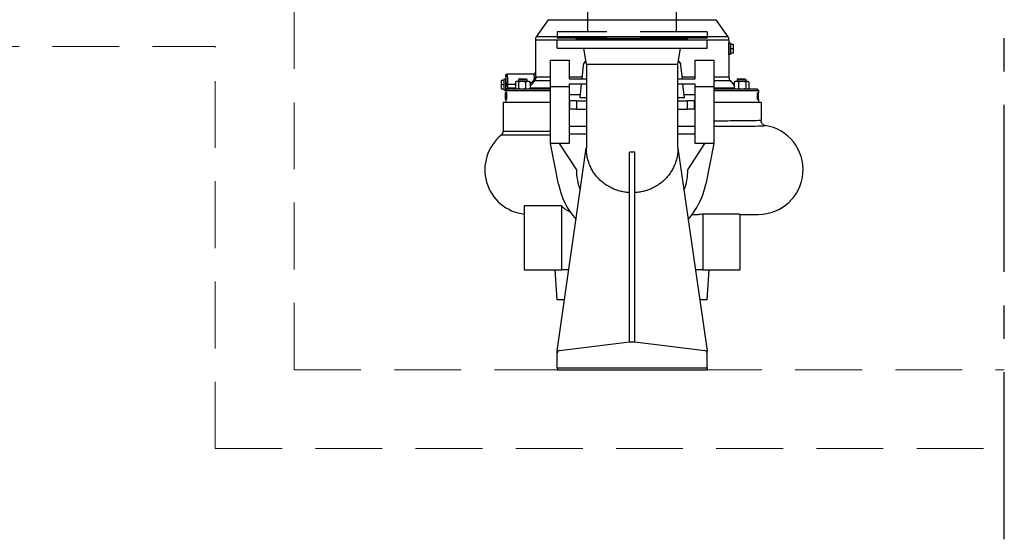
# Model space of a CAD drawing. Header units: millimetres. Extents: x -3789 to 8091, y -6405 to 1995.
# Tile 43 of 48: x 3535 to 5407, y -1459 to -472. Entities that reach past the tile are written whole.
import ezdxf

# ---------------------------------------------------------------- set-up
doc = ezdxf.new("R2010")
doc.units = ezdxf.units.MM
doc.header["$LTSCALE"] = 20
doc.linetypes.add('CENTER', pattern=[50.8, 31.75, -6.35, 6.35, -6.35])
doc.linetypes.add('HIDDEN', pattern=[9.525, 6.35, -3.175])
doc.layers.add('01-LINIE-025', color=1, linetype='CONTINUOUS')
doc.layers.add('02-LINIE-035', color=2, linetype='CONTINUOUS')
doc.layers.add('03-LINIE-050', color=3, linetype='CONTINUOUS', lineweight=13)

# ---------------------------------------------------------------- blocks, each defined once
blk = doc.blocks.new('A$C1cc2a574')
at = {"layer": '01-LINIE-025', "color": 6, "linetype": 'HIDDEN'}
for p, q in [((-658, 286.5), (-658, 571.5)), ((-634, 571.5), (-658, 571.5)), ((-634, 286.5), (-634, 571.5)), ((-629, 286.5), (-629, 571.5)), ((-617, 571.5), (-629, 571.5)), ((-617, 286.5), (-617, 571.5)), ((-634, 535), (-631, 535)), ((-631, 323), (-631, 535)), ((-661, 513.2), (-775, 513.2)), ((-661, 513.2), (-661, 344.9)), ((-661, 344.9), (-661, 513.2)), ((-661, 513.2), (-658, 513.2)), ((-617, 513.2), (-229, 513.2)), ((-229, 344.9), (-229, 513.2)), ((0, 513.2), (-229, 513.2)), ((-229, 513.2), (-229, 344.9)), ((-775, 344.9), (-661, 344.9)), ((-661, 344.9), (-658, 344.9)), ((-617, 344.9), (-229, 344.9)), ((-229, 344.9), (0, 344.9)), ((-634, 323), (-631, 323)), ((-84.2, 314), (-84.2, 200)), ((84.2, 200), (84.2, 314)), ((-634, 286.5), (-658, 286.5)), ((-617, 286.5), (-629, 286.5)), ((-84.2, 12), (-84.2, 200)), ((84.2, 200), (-84.2, 200)), ((-84.2, 200), (84.2, 200)), ((84.2, 12), (84.2, 200)), ((142.5, 12), (-142.5, 12)), ((-142.5, 12), (-142.5, 0)), ((142.5, 0), (-142.5, 0)), ((142.5, 12), (142.5, 0))]:
    blk.add_line(p, q, dxfattribs=at)
for centre in [(-45.9, 539.9), (45.9, 539.9), (110.9, 474.9), (110.9, 383.1), (-45.9, 318.1), (45.9, 318.1)]:
    blk.add_circle(centre, 11, dxfattribs=at)
for radius, start, end in [(142.5, 216.1944, 143.8056), (85.2, 260.7859, 99.2141), (84.2, 270, 90), (84.2, 270, 90)]:
    blk.add_arc((0, 429), radius, start, end, dxfattribs=at)

msp = doc.modelspace()

# ---------------------------------------------------------------- linework, layer by layer
at = {"layer": '01-LINIE-025', "linetype": 'CENTER', "ltscale": 0.5}
msp.add_line((5406.8, -1459.1), (5406.8, 511.7), dxfattribs=at)
at = {"layer": '02-LINIE-035'}
for p, q in [((4540, -471.8), (4517.1, -504.5)), ((4540, -471.8), (4858.6, -471.8)), ((4858.6, -471.8), (4881.5, -504.5)), ((4881.5, -504.5), (4517.1, -504.5)), ((4515.3, -510.2), (4556.8, -510.2)), ((4515.3, -510.2), (4515.3, -572.4)), ((4556.8, -509.9), (4841.8, -509.9)), ((4556.8, -525.9), (4556.8, -509.9)), ((4594.5, -506.9), (4593.8, -507.6)), ((4593.8, -507.6), (4804.8, -507.6)), ((4593.8, -509.9), (4593.8, -507.6)), ((4594.5, -506.9), (4804.1, -506.9)), ((4804.1, -506.9), (4804.8, -507.6)), ((4804.8, -509.9), (4804.8, -507.6)), ((4841.8, -525.9), (4841.8, -509.9)), ((4841.8, -510.2), (4883.3, -510.2)), ((4883.3, -510.2), (4883.3, -515.7)), ((4883.3, -516.2), (4883.3, -538.2)), ((4886.3, -516.2), (4883.3, -516.2)), ((4886.3, -516.2), (4886.3, -538.2)), ((4891.5, -518.7), (4886.3, -518.7)), ((4891.5, -518.7), (4892.3, -518.7)), ((4892.3, -523), (4892.3, -518.7)), ((4892.3, -531.5), (4892.3, -523)), ((4556.8, -525.9), (4841.8, -525.9)), ((4612.3, -556.9), (4607.3, -525.9)), ((4786.3, -556.9), (4791.2, -525.9)), ((4886.3, -538.2), (4883.3, -538.2)), ((4883.3, -538.7), (4883.3, -581.2)), ((4891.5, -527.2), (4886.3, -527.2)), ((4891.5, -535.7), (4886.3, -535.7)), ((4892.3, -535.7), (4891.5, -535.7)), ((4892.3, -535.7), (4892.3, -531.5)), ((4544.3, -598.9), (4544.3, -548.9)), ((4544.3, -548.9), (4579.3, -548.9)), ((4579.3, -548.9), (4579.3, -584.4)), ((4606.4, -558), (4603.7, -584.4)), ((4786.3, -556.9), (4612.3, -556.9)), ((4612.3, -556.9), (4612.3, -716.2)), ((4786.3, -716.2), (4786.3, -556.9)), ((4794.9, -584.4), (4792.1, -558)), ((4819.3, -548.9), (4854.3, -548.9)), ((4819.3, -584.4), (4819.3, -548.9)), ((4854.3, -548.9), (4854.3, -598.9)), ((4459.3, -577.4), (4459.3, -583.4)), ((4461.8, -574.9), (4512.8, -574.9)), ((4450.3, -586.4), (4451, -586.4)), ((4450.3, -586.4), (4450.3, -590.7)), ((4450.3, -590.7), (4450.3, -599.2)), ((4451, -586.4), (4456.3, -586.4)), ((4451, -594.9), (4456.3, -594.9)), ((4456.3, -605.9), (4456.3, -583.9)), ((4456.3, -583.9), (4459.3, -583.9)), ((4459.3, -605.9), (4459.3, -583.9)), ((4459.4, -586.7), (4459.3, -586.6)), ((4459.8, -586.9), (4459.8, -586.9)), ((4459.9, -606.4), (4459.9, -594.9)), ((4462.4, -594.9), (4459.9, -594.9)), ((4477.7, -594.9), (4462.4, -594.9)), ((4462.4, -594.9), (4462.4, -601.4)), ((4477.7, -590.2), (4477.7, -602.9)), ((4479.4, -589.1), (4478.4, -589.7)), ((4480.3, -589.1), (4479.4, -589.1)), ((4489.8, -589.1), (4480.3, -589.1)), ((4483, -590.2), (4483, -602.9)), ((4485.1, -584.2), (4483.4, -585.2)), ((4483.4, -585.2), (4499.4, -585.2)), ((4483.4, -585.2), (4483.4, -589.1)), ((4485.1, -584.2), (4497.7, -584.2)), ((4500.9, -589.1), (4489.8, -589.1)), ((4496.7, -590.2), (4496.7, -602.9)), ((4497.7, -584.2), (4499.4, -585.2)), ((4499.4, -585.2), (4499.4, -589.1)), ((4503.4, -589.1), (4500.9, -589.1)), ((4503.4, -589.1), (4504.4, -589.7)), ((4505.2, -590.2), (4505.2, -602.9)), ((4505.2, -595.2), (4506.8, -596.5)), ((4514.1, -587.6), (4544.3, -587.6)), ((4544.3, -581.2), (4516.1, -581.2)), ((4544.3, -598.9), (4579.3, -598.9)), ((4544.3, -706.9), (4544.3, -598.9)), ((4604, -581.2), (4579.3, -581.2)), ((4579.3, -584.4), (4612.3, -584.4)), ((4612.3, -594.4), (4579.3, -594.4)), ((4579.3, -594.4), (4579.3, -598.9)), ((4579.3, -598.9), (4579.3, -706.9)), ((4602.6, -594.4), (4599.9, -620.1)), ((4786.3, -584.4), (4819.3, -584.4)), ((4819.3, -594.4), (4786.3, -594.4)), ((4819.3, -581.2), (4794.6, -581.2)), ((4798.7, -620.1), (4796, -594.4)), ((4819.3, -598.9), (4819.3, -594.4)), ((4819.3, -598.9), (4854.3, -598.9)), ((4819.3, -706.9), (4819.3, -598.9)), ((4883.3, -581.2), (4854.3, -581.2)), ((4854.3, -587.6), (4885.6, -587.6)), ((4854.3, -598.9), (4854.3, -706.9)), ((4885.6, -587.6), (4893.4, -596.9)), ((4893.4, -590.2), (4893.4, -602.9)), ((4895.2, -589.1), (4894.2, -589.7)), ((4897.6, -589.1), (4895.2, -589.1)), ((4908.7, -589.1), (4897.6, -589.1)), ((4900.9, -584.2), (4899.2, -585.2)), ((4899.2, -585.2), (4915.2, -585.2)), ((4899.2, -585.2), (4899.2, -589.1)), ((4900.9, -584.2), (4913.4, -584.2)), ((4901.8, -590.2), (4901.8, -602.9)), ((4918.2, -589.1), (4908.7, -589.1)), ((4913.4, -584.2), (4915.2, -585.2)), ((4915.2, -585.2), (4915.2, -589.1)), ((4915.6, -590.2), (4915.6, -602.9)), ((4919.2, -589.1), (4918.2, -589.1)), ((4919.2, -589.1), (4920.2, -589.7)), ((4920.9, -590.2), (4920.9, -602.9)), ((4450.3, -599.2), (4450.3, -603.4)), ((4451, -603.4), (4450.3, -603.4)), ((4451, -603.4), (4456.3, -603.4)), ((4456.3, -605.9), (4459.3, -605.9)), ((4460.2, -610.4), (4458.9, -610.4)), ((4458.9, -623.4), (4458.9, -610.4)), ((4459.4, -603.2), (4459.3, -603.3)), ((4459.3, -606.4), (4459.3, -610.4)), ((4459.9, -606.4), (4544.3, -606.4)), ((4460.2, -610.4), (4460.6, -610.4)), ((4460.4, -622.4), (4460.4, -611.4)), ((4460.7, -611.4), (4460.4, -611.4)), ((4460.7, -611.4), (4460.7, -622.4)), ((4461, -602.5), (4461, -602.5)), ((4462.3, -601.5), (4462.3, -601.5)), ((4462.4, -601.4), (4462.6, -603.9)), ((4462.9, -601.4), (4477.7, -601.4)), ((4462.9, -601.4), (4462.9, -603.9)), ((4544.3, -603.9), (4462.9, -603.9)), ((4479.4, -603.9), (4478.4, -603.4)), ((4503.4, -603.9), (4504.4, -603.4)), ((4544.3, -602.1), (4505.2, -602.1)), ((4579.3, -613.9), (4600.6, -613.9)), ((4798, -613.9), (4819.3, -613.9)), ((4893.4, -602.1), (4854.3, -602.1)), ((4936.8, -603.9), (4854.3, -603.9)), ((4854.3, -606.4), (4939.3, -606.4)), ((4895.2, -603.9), (4894.2, -603.4)), ((4919.2, -603.9), (4920.2, -603.4)), ((4938.2, -611.5), (4937.9, -611.5)), ((4937.9, -622.5), (4937.9, -611.5)), ((4938, -610.5), (4938.3, -610.5)), ((4938.2, -622.5), (4938.2, -611.5)), ((4939.6, -610.5), (4938.3, -610.5)), ((4939.3, -606.4), (4939.3, -610.5)), ((4939.6, -623.5), (4939.6, -610.5)), ((4544.3, -628.9), (4454.3, -628.9)), ((4454.3, -628.9), (4454.3, -683.3)), ((4458.9, -623.4), (4460.2, -623.4)), ((4459.3, -623.4), (4459.3, -628.9)), ((4460.6, -623.4), (4460.2, -623.4)), ((4460.4, -622.4), (4460.7, -622.4)), ((4579.3, -625.9), (4580.8, -625.9)), ((4594.2, -625.9), (4580.8, -625.9)), ((4580.8, -641.9), (4580.8, -625.9)), ((4594.2, -625.9), (4612.3, -625.9)), ((4594.2, -641.9), (4594.2, -625.9)), ((4612.3, -620.1), (4599.9, -620.1)), ((4798.7, -620.1), (4786.3, -620.1)), ((4786.3, -625.9), (4804.4, -625.9)), ((4817.8, -625.9), (4804.4, -625.9)), ((4804.4, -641.9), (4804.4, -625.9)), ((4817.8, -641.9), (4817.8, -625.9)), ((4817.8, -625.9), (4819.3, -625.9)), ((4944.3, -628.9), (4854.3, -628.9)), ((4937.9, -622.5), (4938.2, -622.5)), ((4938.3, -623.5), (4938, -623.5)), ((4938.3, -623.5), (4939.6, -623.5)), ((4939.3, -623.5), (4939.3, -628.9)), ((4944.3, -628.9), (4944.3, -663.2)), ((4594.2, -641.9), (4580.8, -641.9)), ((4594.2, -641.9), (4612.3, -641.9)), ((4786.3, -641.9), (4804.4, -641.9)), ((4817.8, -641.9), (4804.4, -641.9)), ((4544.3, -691), (4450.6, -691)), ((4454.3, -683.3), (4544.3, -683.3)), ((4579.3, -673.9), (4612.3, -673.9)), ((4579.3, -688.9), (4612.3, -688.9)), ((4786.3, -673.9), (4819.3, -673.9)), ((4786.3, -688.9), (4819.3, -688.9)), ((4579.3, -706.9), (4544.3, -706.9)), ((4559.4, -784.3), (4544.3, -706.9)), ((4560.9, -706.9), (4593.3, -756.9)), ((4805.3, -756.9), (4837.6, -706.9)), ((4854.3, -706.9), (4819.3, -706.9)), ((4854.3, -706.9), (4839.1, -784.3)), ((4556.8, -1100.9), (4612.2, -716.2)), ((4612.2, -716.2), (4612.3, -716.2)), ((4694.3, -1083.9), (4694.3, -723.2)), ((4704.3, -1083.9), (4704.3, -723.2)), ((4786.3, -716.2), (4786.4, -716.2)), ((4786.4, -716.2), (4841.8, -1100.9)), ((4565, -825.7), (4494.3, -825.7)), ((4494.3, -825.7), (4494.3, -946.9)), ((4565, -825.7), (4565, -946.9)), ((4813.7, -841.9), (4825.7, -841.9)), ((4833.5, -841.2), (4833.5, -946.9)), ((4904.2, -841.2), (4904.2, -946.9)), ((4904.2, -841.9), (4939.3, -841.9)), ((4494.3, -946.9), (4565, -946.9)), ((4556.8, -1003.9), (4552.7, -946.9)), ((4579, -946.9), (4565, -946.9)), ((4833.5, -946.9), (4819.6, -946.9)), ((4833.5, -946.9), (4904.2, -946.9)), ((4841.8, -1003.9), (4845.8, -946.9)), ((4570.7, -1003.9), (4556.8, -1003.9)), ((4841.8, -1003.9), (4827.8, -1003.9)), ((4561.2, -1100.4), (4694.3, -1083.9)), ((4694.3, -1083.9), (4704.3, -1083.9)), ((4704.3, -1083.9), (4837.4, -1100.4)), ((4556.8, -1105.3), (4556.8, -1100.9)), ((4841.8, -1105.3), (4841.8, -1100.9)), ((4556.8, -1133.3), (4556.8, -1105.3)), ((4841.8, -1133.3), (4841.8, -1105.3)), ((4556.8, -1133.3), (4841.8, -1133.3)), ((4556.8, -1133.3), (4556.8, -1136.9)), ((4556.8, -1136.9), (4841.8, -1136.9)), ((4841.8, -1133.3), (4841.8, -1136.9))]:
    msp.add_line(p, q, dxfattribs=at)
for centre, radius, start, end in [((4525.3, -510.2), 10, 145, 180), ((4873.3, -510.2), 10, 0, 35), ((4882.3, -517.8), 1.01, 7.6282, 26.091), ((4882.3, -536.7), 1.01, 333.909, 352.3718), ((4615.4, -558.9), 9, 116.873, 174), ((4783.2, -558.9), 9, 6, 63.127), ((4893.3, -581.2), 10, 180, 220), ((4462.9, -606.5), 5.04, 89.9989, 94.8058), ((4936.8, -606.4), 2.5, 0, 90), ((4939.3, -756.9), 85, 270, 81.1849), ((4504.3, -756.9), 85, 129.1667, 263.2773), ((4444.3, -683.3), 10, 309.1667, 0), ((4699.3, -756.9), 106, 180, 201.5459), ((4699.3, -756.9), 106, 338.4541, 0), ((4699.3, -756.9), 142.5, 191.0813, 221.5762), ((4699.3, -756.9), 142.5, 318.4238, 348.9187), ((4561.8, -1105.3), 5, 97.0481, 180), ((4836.8, -1105.3), 5, 0, 82.9519)]:
    msp.add_arc(centre, radius, start, end, dxfattribs=at)
for centre, major_axis, ratio, start_param, end_param in [((4512.2, -586), (1.96, -1.56), 0.31872, 4.96106, 6.194328), ((4513.6, -581.2), (2.49, 0.18), 0.608192, 4.667511, 6.16237), ((4462.9, -606.5), (0.11, 2.59), 0.995652, 0.041427, 0.124227)]:
    msp.add_ellipse(centre, major_axis=major_axis, ratio=ratio, start_param=start_param, end_param=end_param, dxfattribs=at)
for points, knots in [([(4882.9, -527.2), (4882.9, -525.8), (4882.9, -524.2), (4883, -521.4), (4883.1, -520.1), (4883.2, -518.1), (4883.2, -517.2), (4883.3, -516), (4883.3, -515.7), (4883.3, -515.7)], [-3.466487, -3.466487, -3.466487, -3.466487, -3.033176, -3.033176, -2.599865, -2.599865, -2.166554, -2.166554, -1.733243, -1.733243, -1.733243, -1.733243]), ([(4883.3, -538.7), (4883.3, -538.7), (4883.3, -538.4), (4883.2, -537.3), (4883.2, -536.4), (4883.1, -534.3), (4883, -533), (4882.9, -530.2), (4882.9, -528.7), (4882.9, -527.2)], [1.733243, 1.733243, 1.733243, 1.733243, 2.166554, 2.166554, 2.599865, 2.599865, 3.033176, 3.033176, 3.466487, 3.466487, 3.466487, 3.466487]), ([(4459.3, -577.4), (4459.3, -577.2), (4459.3, -576.9), (4459.5, -576.4), (4459.6, -576.1), (4460, -575.7), (4460.2, -575.5), (4460.6, -575.2), (4460.9, -575.1), (4461.3, -575), (4461.6, -574.9), (4461.8, -574.9)], [0, 0, 0, 0, 0.0809521, 0.0809521, 0.1622263, 0.1622263, 0.2434893, 0.2434893, 0.3247527, 0.3247527, 0.3910589, 0.3910589, 0.3910589, 0.3910589]), ([(4459.9, -594.9), (4459.9, -592.6), (4459.9, -590.3), (4459.8, -588.2), (4459.8, -587.2), (4459.8, -586.1), (4459.7, -585.2), (4459.7, -584.7), (4459.7, -584.3), (4459.7, -583.9), (4459.7, -583.4), (4459.6, -583), (4459.6, -582.5), (4459.6, -582.5), (4459.6, -582.5), (4459.6, -582.5), (4459.6, -581.7), (4459.5, -581), (4459.5, -580.4), (4459.4, -579.7), (4459.4, -579.2), (4459.4, -578.8), (4459.4, -578.8), (4459.4, -578.7), (4459.4, -578.7), (4459.4, -578.3), (4459.3, -578), (4459.3, -577.8), (4459.3, -577.5), (4459.3, -577.4), (4459.3, -577.4)], [0, 0, 0, 0, 0.124799, 0.124799, 0.124799, 0.1869655, 0.1869655, 0.1869655, 0.2164594, 0.2164594, 0.2164594, 0.2491722, 0.2491722, 0.2491722, 0.25, 0.25, 0.25, 0.3117373, 0.3117373, 0.3117373, 0.3744167, 0.3744167, 0.3744167, 0.375, 0.375, 0.375, 0.4371861, 0.4371861, 0.4371861, 0.4997775, 0.4997775, 0.4997775, 0.4997775]), ([(4461.8, -574.9), (4461.8, -574.9), (4461.8, -575.1), (4461.8, -575.3), (4461.8, -575.6), (4461.9, -575.9), (4461.9, -576.4), (4461.9, -576.9), (4461.9, -577.6), (4462, -578.3), (4462, -579), (4462.1, -579.8), (4462.1, -580.8), (4462.2, -581.7), (4462.2, -582.7), (4462.2, -583.8), (4462.3, -584.9), (4462.3, -586.1), (4462.3, -587.3), (4462.4, -589.7), (4462.4, -592.3), (4462.4, -594.9)], [0.5002213, 0.5002213, 0.5002213, 0.5002213, 0.5625039, 0.5625039, 0.5625039, 0.6250058, 0.6250058, 0.6250058, 0.687504, 0.687504, 0.687504, 0.7499998, 0.7499998, 0.7499998, 0.8124086, 0.8124086, 0.8124086, 0.8747617, 0.8747617, 0.8747617, 1, 1, 1, 1]), ([(4512.8, -574.9), (4513.1, -574.9), (4513.3, -574.9), (4513.8, -574.7), (4514.1, -574.6), (4514.5, -574.3), (4514.7, -574.1), (4515, -573.6), (4515.1, -573.3), (4515.3, -572.9), (4515.3, -572.7), (4515.3, -572.4)], [0, 0, 0, 0, 0.0809609, 0.0809609, 0.1622353, 0.1622353, 0.2434983, 0.2434983, 0.3247617, 0.3247617, 0.3910588, 0.3910588, 0.3910588, 0.3910588]), ([(4513.6, -582.7), (4513.5, -581.5), (4513.4, -580.4), (4513.3, -579.5), (4513.2, -578.5), (4513.1, -577.7), (4513.1, -577), (4512.9, -575.7), (4512.8, -575), (4512.8, -574.9), (4512.8, -574.9), (4512.8, -574.9), (4512.8, -574.9), (4512.8, -574.9), (4512.8, -574.9), (4512.8, -574.9)], [0, 0, 0, 0, 0.1250206, 0.1250206, 0.1250206, 0.25, 0.25, 0.25, 0.4834198, 0.4834198, 0.4834198, 0.5, 0.5, 0.5, 0.5004799, 0.5004799, 0.5004799, 0.5004799]), ([(4515.3, -572.4), (4515.3, -572.4), (4515.3, -572.4), (4515.3, -572.4), (4515.3, -572.4), (4515.4, -573.2), (4515.6, -574.8), (4515.7, -576.3), (4515.9, -578.5), (4516.1, -581.2)], [0.4995202, 0.4995202, 0.4995202, 0.4995202, 0.5, 0.5, 0.5, 0.75, 0.75, 0.75, 1, 1, 1, 1]), ([(4459.3, -583.4), (4459.3, -583.4), (4459.3, -583.7), (4459.4, -584.9), (4459.4, -585.8), (4459.5, -587.8), (4459.5, -589.1), (4459.5, -591.9), (4459.6, -593.5), (4459.6, -594.9), (4459.6, -596.4), (4459.5, -597.9), (4459.5, -600.7), (4459.5, -602), (4459.4, -604.1), (4459.4, -605), (4459.3, -606.1), (4459.3, -606.4), (4459.3, -606.4)], [-1.733043, -1.733043, -1.733043, -1.733043, -1.299783, -1.299783, -0.866522, -0.866522, -0.433261, -0.433261, 0, 0, 0, 0.433261, 0.433261, 0.866522, 0.866522, 1.299783, 1.299783, 1.733043, 1.733043, 1.733043, 1.733043]), ([(4460, -615.3), (4459.9, -615.3), (4459.9, -615.3), (4459.9, -615.5), (4459.9, -615.6), (4459.8, -615.9), (4459.8, -616.1), (4459.8, -616.5), (4459.8, -616.7), (4459.8, -616.9), (4459.8, -617.1), (4459.8, -617.3), (4459.8, -617.7), (4459.8, -617.9), (4459.9, -618.2), (4459.9, -618.3), (4459.9, -618.5), (4459.9, -618.5), (4460, -618.5), (4460, -618.5), (4460, -618.3), (4460, -618.2), (4460.1, -617.9), (4460.1, -617.7), (4460.1, -617.3), (4460.1, -617.1), (4460.1, -616.7), (4460.1, -616.5), (4460.1, -616.1), (4460.1, -615.9), (4460, -615.6), (4460, -615.5), (4460, -615.3), (4460, -615.3), (4460, -615.3)], [0.7232407, 0.7232407, 0.7232407, 0.7232407, 0.7835108, 0.7835108, 0.8437809, 0.8437809, 0.9040509, 0.9040509, 0.964321, 0.964321, 0.964321, 1.0245911, 1.0245911, 1.0848611, 1.0848611, 1.1451312, 1.1451312, 1.2054012, 1.2054012, 1.2656713, 1.2656713, 1.3259414, 1.3259414, 1.3862114, 1.3862114, 1.4464815, 1.4464815, 1.5067516, 1.5067516, 1.5670216, 1.5670216, 1.6272917, 1.6272917, 1.6875617, 1.6875617, 1.6875617, 1.6875617]), ([(4459.9, -606.4), (4460, -605.5), (4460.1, -604.5), (4460.5, -603.6), (4460.5, -603.5), (4460.6, -603.4), (4460.6, -603.3), (4460.8, -603), (4460.9, -602.6), (4461.2, -602.3), (4461.2, -602.2), (4461.3, -602.2), (4461.4, -602.1), (4461.7, -601.8), (4462, -601.5), (4462.4, -601.4)], [0, 0, 0, 0, 0.5, 0.5, 0.5, 0.552659, 0.552659, 0.552659, 0.75, 0.75, 0.75, 0.798516, 0.798516, 0.798516, 1, 1, 1, 1]), ([(4462.6, -603.9), (4462.2, -604), (4461.8, -604.1), (4461.6, -604.3), (4461.5, -604.3), (4461.4, -604.3), (4461.4, -604.4), (4461.1, -604.5), (4460.9, -604.7), (4460.7, -604.9), (4460.7, -604.9), (4460.6, -605), (4460.6, -605), (4460.2, -605.5), (4460, -606), (4459.9, -606.4)], [0, 0, 0, 0, 0.202298, 0.202298, 0.202298, 0.25, 0.25, 0.25, 0.448637, 0.448637, 0.448637, 0.5, 0.5, 0.5, 1, 1, 1, 1]), ([(4460.4, -611.4), (4460.4, -611.3), (4460.4, -611.2), (4460.3, -611.1), (4460.3, -611), (4460.3, -610.9), (4460.3, -610.8), (4460.3, -610.7), (4460.3, -610.6), (4460.3, -610.6), (4460.3, -610.5), (4460.3, -610.5), (4460.3, -610.4), (4460.3, -610.4), (4460.3, -610.4), (4460.2, -610.4)], [0, 0, 0, 0, 0.21494, 0.21494, 0.21494, 0.42988, 0.42988, 0.42988, 0.64482, 0.64482, 0.64482, 0.85976, 0.85976, 0.85976, 1, 1, 1, 1]), ([(4460.6, -610.4), (4460.6, -610.4), (4460.6, -610.4), (4460.7, -610.5), (4460.7, -610.6), (4460.7, -610.8), (4460.7, -610.9), (4460.7, -611.1), (4460.7, -611.3), (4460.7, -611.4)], [-0.150675, -0.150675, -0.150675, -0.150675, -0.1130062, -0.1130062, -0.0753373, -0.0753373, -0.0376687, -0.0376687, 0, 0, 0, 0]), ([(4937.9, -611.5), (4937.9, -611.3), (4937.9, -611.2), (4937.9, -611), (4937.9, -610.8), (4937.9, -610.7), (4937.9, -610.6), (4937.9, -610.5), (4938, -610.5), (4938, -610.5)], [0, 0, 0, 0, 0.0376687, 0.0376687, 0.0753373, 0.0753373, 0.1130062, 0.1130062, 0.150675, 0.150675, 0.150675, 0.150675]), ([(4938.3, -610.5), (4938.3, -610.5), (4938.3, -610.5), (4938.3, -610.5), (4938.3, -610.6), (4938.3, -610.6), (4938.3, -610.7), (4938.2, -610.7), (4938.2, -610.8), (4938.2, -610.9), (4938.2, -611), (4938.2, -611.1), (4938.2, -611.2), (4938.2, -611.3), (4938.2, -611.4), (4938.2, -611.5)], [0, 0, 0, 0, 0.21494, 0.21494, 0.21494, 0.42988, 0.42988, 0.42988, 0.644819, 0.644819, 0.644819, 0.859759, 0.859759, 0.859759, 1, 1, 1, 1]), ([(4938.6, -615.4), (4938.6, -615.4), (4938.6, -615.4), (4938.5, -615.6), (4938.5, -615.7), (4938.5, -616), (4938.5, -616.2), (4938.5, -616.5), (4938.5, -616.8), (4938.5, -617), (4938.5, -617.2), (4938.5, -617.4), (4938.5, -617.8), (4938.5, -617.9), (4938.5, -618.2), (4938.5, -618.4), (4938.6, -618.5), (4938.6, -618.6), (4938.6, -618.6), (4938.7, -618.5), (4938.7, -618.4), (4938.7, -618.2), (4938.7, -617.9), (4938.7, -617.8), (4938.8, -617.4), (4938.8, -617.2), (4938.8, -616.8), (4938.8, -616.5), (4938.7, -616.2), (4938.7, -616), (4938.7, -615.7), (4938.7, -615.6), (4938.7, -615.4), (4938.6, -615.4), (4938.6, -615.4)], [0.7232407, 0.7232407, 0.7232407, 0.7232407, 0.7835108, 0.7835108, 0.8437809, 0.8437809, 0.9040509, 0.9040509, 0.964321, 0.964321, 0.964321, 1.0245911, 1.0245911, 1.0848611, 1.0848611, 1.1451312, 1.1451312, 1.2054012, 1.2054012, 1.2656713, 1.2656713, 1.3259414, 1.3259414, 1.3862114, 1.3862114, 1.4464815, 1.4464815, 1.5067516, 1.5067516, 1.5670216, 1.5670216, 1.6272917, 1.6272917, 1.6875617, 1.6875617, 1.6875617, 1.6875617]), ([(4460.2, -623.4), (4460.3, -623.4), (4460.3, -623.4), (4460.3, -623.3), (4460.3, -623.3), (4460.3, -623.3), (4460.3, -623.2), (4460.3, -623.1), (4460.3, -623), (4460.3, -622.9), (4460.3, -622.8), (4460.3, -622.7), (4460.4, -622.6), (4460.4, -622.6), (4460.4, -622.5), (4460.4, -622.4)], [0, 0, 0, 0, 0.21494, 0.21494, 0.21494, 0.42988, 0.42988, 0.42988, 0.644819, 0.644819, 0.644819, 0.859759, 0.859759, 0.859759, 1, 1, 1, 1]), ([(4460.7, -622.4), (4460.7, -622.5), (4460.7, -622.7), (4460.7, -622.9), (4460.7, -623), (4460.7, -623.2), (4460.7, -623.3), (4460.6, -623.4), (4460.6, -623.4), (4460.6, -623.4)], [0.301351, 0.301351, 0.301351, 0.301351, 0.3390197, 0.3390197, 0.3766884, 0.3766884, 0.4143572, 0.4143572, 0.452026, 0.452026, 0.452026, 0.452026]), ([(4938, -623.5), (4938, -623.5), (4937.9, -623.4), (4937.9, -623.3), (4937.9, -623.3), (4937.9, -623.1), (4937.9, -623), (4937.9, -622.7), (4937.9, -622.6), (4937.9, -622.5)], [0.1506761, 0.1506761, 0.1506761, 0.1506761, 0.1883449, 0.1883449, 0.2260137, 0.2260137, 0.2636824, 0.2636824, 0.301351, 0.301351, 0.301351, 0.301351]), ([(4938.2, -622.5), (4938.2, -622.6), (4938.2, -622.7), (4938.2, -622.8), (4938.2, -622.9), (4938.2, -623), (4938.2, -623.1), (4938.2, -623.2), (4938.3, -623.2), (4938.3, -623.3), (4938.3, -623.4), (4938.3, -623.4), (4938.3, -623.4), (4938.3, -623.5), (4938.3, -623.5), (4938.3, -623.5)], [0, 0, 0, 0, 0.21494, 0.21494, 0.21494, 0.42988, 0.42988, 0.42988, 0.64482, 0.64482, 0.64482, 0.85976, 0.85976, 0.85976, 1, 1, 1, 1]), ([(4944.3, -663.2), (4944.3, -663.3), (4943.5, -663.4), (4939.1, -663.7), (4933.8, -663.9), (4920.9, -664.1), (4914.5, -664.2), (4894.8, -664.3), (4879.4, -664.3), (4859.3, -664.3), (4856.8, -664.3), (4854.3, -664.3)], [1.500911, 1.500911, 1.500911, 1.500911, 5.024085, 5.024085, 11.387402, 11.387402, 15.712362, 15.712362, 23.062015, 23.062015, 24.088782, 24.088782, 24.088782, 24.088782]), ([(4854.3, -674), (4858.6, -674.1), (4862.8, -674.1), (4885.1, -674.1), (4901, -674.1), (4921.5, -673.9), (4928, -673.9), (4941.5, -673.7), (4947.1, -673.5), (4952.4, -673.2), (4953.2, -673.1), (4952.3, -672.9)], [-24.721648, -24.721648, -24.721648, -24.721648, -23.062015, -23.062015, -15.712362, -15.712362, -11.387402, -11.387402, -5.024085, -5.024085, 0, 0, 0, 0]), ([(4952.3, -672.9), (4952.3, -672.9), (4952.2, -672.9), (4952, -672.9), (4951.8, -672.8), (4951.4, -672.7), (4951.1, -672.7), (4950.4, -672.4), (4950.2, -672.3), (4949.4, -671.9), (4948.9, -671.6), (4947.6, -670.6), (4946.8, -670), (4945.5, -668.1), (4944.9, -666.9), (4944.4, -664.8), (4944.3, -664), (4944.3, -663.2)], [0, 0, 0, 0, 0.300182, 0.300182, 0.600364, 0.600364, 0.900547, 0.900547, 1.022081, 1.022081, 1.20125, 1.20125, 1.338051, 1.338051, 1.444702, 1.444702, 1.500911, 1.500911, 1.500911, 1.500911]), ([(4694.3, -800.4), (4693.2, -800.3), (4692.1, -800.3), (4688.2, -799.9), (4685.3, -799.5), (4679.6, -798.4), (4676.8, -797.8), (4671.4, -796.2), (4668.8, -795.3), (4663.8, -793.3), (4661.3, -792.2), (4656.2, -789.6), (4653.7, -788.2), (4648.9, -785.1), (4646.5, -783.5), (4642.1, -780), (4640, -778.2), (4636.2, -774.6), (4634.3, -772.5), (4630.6, -768.3), (4628.8, -766), (4625.6, -761.3), (4624.1, -758.9), (4621.3, -754), (4620.1, -751.5), (4618, -746.7), (4617, -744.1), (4615.3, -738.6), (4614.6, -735.8), (4613.4, -730.1), (4613, -727.3), (4612.4, -721.6), (4612.3, -718.8), (4612.3, -716.2)], [-52.536475, -52.536475, -52.536475, -52.536475, -52.2264, -52.2264, -51.428332, -51.428332, -50.630264, -50.630264, -49.832195, -49.832195, -49.025181, -49.025181, -48.218166, -48.218166, -47.411151, -47.411151, -46.604136, -46.604136, -45.781492, -45.781492, -44.958848, -44.958848, -44.136204, -44.136204, -43.31356, -43.31356, -42.465519, -42.465519, -41.617478, -41.617478, -40.769437, -40.769437, -39.921397, -39.921397, -39.921397, -39.921397]), ([(4704.3, -723.2), (4702.6, -723.4), (4700.9, -723.4), (4697.7, -723.4), (4696, -723.4), (4694.3, -723.2)], [-80.1054528, -80.1054528, -80.1054528, -80.1054528, -79.6180135, -79.6180135, -79.1305742, -79.1305742, -79.1305742, -79.1305742]), ([(4786.3, -716.2), (4786.3, -718.8), (4786.2, -721.6), (4785.6, -727.3), (4785.2, -730.1), (4784, -735.8), (4783.3, -738.6), (4781.5, -744.1), (4780.5, -746.7), (4778.4, -751.5), (4777.2, -754), (4774.5, -758.9), (4773, -761.3), (4769.7, -766), (4768, -768.3), (4764.3, -772.5), (4762.3, -774.6), (4758.5, -778.2), (4756.5, -780), (4752.1, -783.5), (4749.7, -785.1), (4744.9, -788.2), (4742.3, -789.6), (4737.3, -792.2), (4734.7, -793.3), (4729.8, -795.3), (4727.2, -796.2), (4721.8, -797.8), (4718.9, -798.4), (4713.3, -799.5), (4710.4, -799.9), (4706.5, -800.3), (4705.4, -800.3), (4704.3, -800.4)], [-13.103072, -13.103072, -13.103072, -13.103072, -12.255031, -12.255031, -11.40699, -11.40699, -10.55895, -10.55895, -9.710909, -9.710909, -8.888265, -8.888265, -8.065621, -8.065621, -7.242977, -7.242977, -6.420333, -6.420333, -5.613318, -5.613318, -4.806303, -4.806303, -3.999288, -3.999288, -3.192273, -3.192273, -2.394205, -2.394205, -1.596136, -1.596136, -0.798068, -0.798068, -0.487994, -0.487994, -0.487994, -0.487994]), ([(4581.8, -837.6), (4580.3, -836.9), (4578.8, -836.1), (4575.7, -834.3), (4573.9, -833.1), (4570.3, -830.5), (4568.6, -829), (4566.2, -826.9), (4565.6, -826.3), (4565, -825.7)], [41.295081, 41.295081, 41.295081, 41.295081, 41.932072, 41.932072, 42.73143, 42.73143, 43.530788, 43.530788, 43.81503, 43.81503, 43.81503, 43.81503]), ([(4833.5, -841.2), (4832.9, -841.4), (4832.3, -841.5), (4829.6, -841.8), (4827.6, -841.9), (4825.7, -841.9)], [-39.272027, -39.272027, -39.272027, -39.272027, -39.022914, -39.022914, -38.217876, -38.217876, -38.217876, -38.217876]), ([(4904.2, -841.2), (4899.6, -841.2), (4894.6, -841.2), (4889.4, -841.2), (4884.1, -841.2), (4878.5, -841.2), (4872.6, -841.2), (4866.7, -841.2), (4860.5, -841.2), (4854, -841.2), (4852.3, -841.2), (4850.7, -841.2), (4849, -841.2), (4847.3, -841.2), (4845.7, -841.2), (4844, -841.2), (4840.5, -841.2), (4837.1, -841.2), (4833.5, -841.2)], [0, 0, 0, 0, 0.0250172, 0.0250172, 0.0250172, 0.0500342, 0.0500342, 0.0500342, 0.0750512, 0.0750512, 0.0750512, 0.0813054, 0.0813054, 0.0813054, 0.0875597, 0.0875597, 0.0875597, 0.1000682, 0.1000682, 0.1000682, 0.1000682])]:
    msp.add_open_spline(points, degree=3, knots=knots, dxfattribs=at)
for points, weights in [([(4892.3, -523), (4892.3, -521), (4891.5, -518.7)], [1.71319739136, 1.71319739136, 1.59019535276]), ([(4891.5, -527.2), (4892.3, -525), (4892.3, -523)], [1.59019535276, 1.71319739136, 1.71319739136]), ([(4892.3, -531.5), (4892.3, -529.5), (4891.5, -527.2)], [1.71319739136, 1.71319739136, 1.59019535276]), ([(4891.5, -535.7), (4892.3, -533.5), (4892.3, -531.5)], [1.59019535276, 1.71319739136, 1.71319739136]), ([(4451, -586.4), (4450.3, -588.7), (4450.3, -590.7)], [1.59019535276, 1.71319739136, 1.71319739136]), ([(4450.3, -590.7), (4450.3, -592.7), (4451, -594.9)], [1.71319739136, 1.71319739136, 1.59019535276]), ([(4451, -594.9), (4450.3, -597.2), (4450.3, -599.2)], [1.59019535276, 1.71319739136, 1.71319739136]), ([(4480.3, -589.1), (4479.1, -589.1), (4477.7, -590.2)], [2.14026679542, 2.14026679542, 1.98660255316]), ([(4483, -590.2), (4481.6, -589.1), (4480.3, -589.1)], [1.98660255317, 2.14026679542, 2.14026679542]), ([(4489.8, -589.1), (4486.7, -589.1), (4483, -590.2)], [2.14026679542, 2.14026679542, 1.98660255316]), ([(4496.7, -590.2), (4493, -589.1), (4489.8, -589.1)], [1.98660255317, 2.14026679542, 2.14026679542]), ([(4500.9, -589.1), (4499, -589.1), (4496.7, -590.2)], [2.14026679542, 2.14026679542, 1.98660255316]), ([(4505.2, -590.2), (4502.9, -589.1), (4500.9, -589.1)], [1.98660255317, 2.14026679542, 2.14026679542]), ([(4504.4, -589.7), (4504.8, -589.9), (4505.2, -590.2)], [2.05598370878, 2.02646303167, 1.98660255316]), ([(4897.6, -589.1), (4895.7, -589.1), (4893.4, -590.2)], [2.14026679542, 2.14026679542, 1.98660255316]), ([(4893.4, -590.2), (4893.8, -589.9), (4894.2, -589.7)], [1.98660255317, 2.02592488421, 2.05518471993]), ([(4901.8, -590.2), (4899.6, -589.1), (4897.6, -589.1)], [1.98660255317, 2.14026679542, 2.14026679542]), ([(4908.7, -589.1), (4905.5, -589.1), (4901.8, -590.2)], [2.14026679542, 2.14026679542, 1.98660255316]), ([(4915.6, -590.2), (4911.9, -589.1), (4908.7, -589.1)], [1.98660255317, 2.14026679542, 2.14026679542]), ([(4918.2, -589.1), (4917, -589.1), (4915.6, -590.2)], [2.14026679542, 2.14026679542, 1.98660255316]), ([(4920.9, -590.2), (4919.5, -589.1), (4918.2, -589.1)], [1.98660255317, 2.14026679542, 2.14026679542]), ([(4450.3, -599.2), (4450.3, -601.2), (4451, -603.4)], [1.71319739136, 1.71319739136, 1.59019535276]), ([(4480.3, -603.9), (4479.1, -603.9), (4477.7, -602.9)], [2.1402667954, 2.1402667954, 1.98660255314]), ([(4483, -602.9), (4481.6, -603.9), (4480.3, -603.9)], [1.98660255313, 2.1402667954, 2.1402667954]), ([(4489.8, -603.9), (4486.7, -603.9), (4483, -602.9)], [2.1402667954, 2.1402667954, 1.98660255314]), ([(4496.7, -602.9), (4493, -603.9), (4489.8, -603.9)], [1.98660255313, 2.1402667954, 2.1402667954]), ([(4500.9, -603.9), (4499, -603.9), (4496.7, -602.9)], [2.1402667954, 2.1402667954, 1.98660255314]), ([(4505.2, -602.9), (4502.9, -603.9), (4500.9, -603.9)], [1.98660255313, 2.1402667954, 2.1402667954]), ([(4504.4, -603.4), (4504.8, -603.2), (4505.2, -602.9)], [2.05598370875, 2.02646303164, 1.98660255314]), ([(4897.6, -603.9), (4895.7, -603.9), (4893.4, -602.9)], [2.1402667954, 2.1402667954, 1.98660255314]), ([(4893.4, -602.9), (4893.8, -603.1), (4894.2, -603.4)], [1.98660255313, 2.02592488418, 2.05518471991]), ([(4901.8, -602.9), (4899.6, -603.9), (4897.6, -603.9)], [1.98660255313, 2.1402667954, 2.1402667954]), ([(4908.7, -603.9), (4905.5, -603.9), (4901.8, -602.9)], [2.1402667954, 2.1402667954, 1.98660255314]), ([(4915.6, -602.9), (4911.9, -603.9), (4908.7, -603.9)], [1.98660255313, 2.1402667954, 2.1402667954]), ([(4918.2, -603.9), (4917, -603.9), (4915.6, -602.9)], [2.1402667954, 2.1402667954, 1.98660255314]), ([(4920.9, -602.9), (4919.5, -603.9), (4918.2, -603.9)], [1.98660255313, 2.1402667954, 2.1402667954])]:
    msp.add_rational_spline(points, weights, degree=2, dxfattribs=at)
for points in [[(4459.3, -577.4), (4459.3, -577.4), (4459.3, -577.4), (4459.3, -577.4)], [(4512.8, -574.9), (4512.8, -574.9), (4512.8, -574.9), (4512.8, -574.9)], [(4515.3, -572.4), (4515.3, -572.4), (4515.3, -572.4), (4515.3, -572.4)], [(4505.2, -594.6), (4507.6, -592.1), (4509.9, -589.5), (4512.2, -587)], [(4506.8, -596.5), (4506.2, -597.2), (4505.7, -597.8), (4505.2, -598.5)], [(4514.1, -587.6), (4511.7, -590.6), (4509.3, -593.5), (4506.8, -596.5)], [(4512.2, -587), (4513.3, -585.8), (4513.8, -584.2), (4513.6, -582.7)], [(4516.1, -581.2), (4516.3, -583.4), (4515.6, -585.8), (4514.1, -587.6)]]:
    msp.add_open_spline(points, degree=3, dxfattribs=at)
at = {"layer": '03-LINIE-050', "linetype": 'HIDDEN'}
for p, q in [((4056.8, -1136.9), (4056.8, -372.9)), ((3406.8, -522.9), (3906.8, -522.9)), ((3906.8, -1286.9), (3906.8, -522.9)), ((4056.8, -1136.9), (5406.8, -1136.9)), ((3906.8, -1286.9), (5406.8, -1286.9))]:
    msp.add_line(p, q, dxfattribs=at)

# ---------------------------------------------------------------- block references
at = {"layer": '01-LINIE-025'}
msp.add_blockref('A$C1cc2a574', (4699.3, -506.9), dxfattribs=at)

doc.saveas('drawing.dxf')
